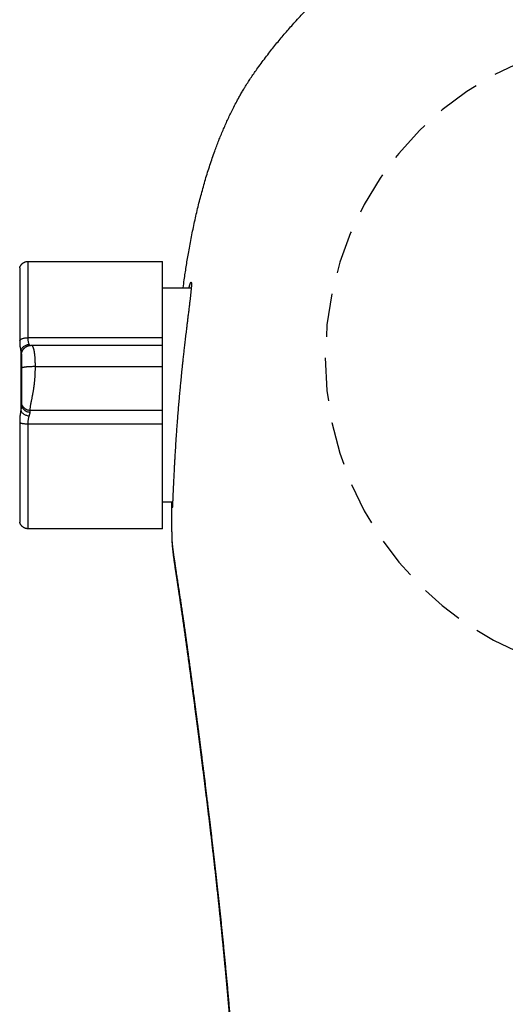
# Model space of a CAD drawing. Header units: millimetres. Extents: x 6161 to 8965, y -9035 to -5431.
# Tile 140 of 256: x 6570.22 to 6573.02, y -6578.54 to -6572.87. Entities that reach past the tile are written whole.
import ezdxf

# ---------------------------------------------------------------- set-up
doc = ezdxf.new("R2010")
doc.units = ezdxf.units.MM
doc.linetypes.add('HIDDEN', pattern=[0.375, 0.25, -0.125])
doc.layers.add('Wyposazenie Wew - Urzadzenia Sanitarne', color=6, linetype='Continuous')

# ---------------------------------------------------------------- blocks, each defined once
blk = doc.blocks.new('ORAS_ELECTRA')
for p, q in [((3.5617, 0.5549), (2.7874, 0.5549)), ((2.7874, 0.1156), (2.7874, 0.5549)), ((2.7874, 0.4019), (2.6221, 0.4019)), ((2.7874, 0.0717), (2.7874, 0.1156)), ((2.7874, 0.1156), (3.5617, 0.1156)), ((3.5426, 0.0716), (2.7874, 0.0716)), ((3.5426, 0.0716), (3.5426, 0.0716)), ((3.6034, 0.04), (3.6034, -0.3033)), ((3.5197, -0.0512), (2.7874, -0.0512)), ((2.7874, -0.3808), (2.7874, -0.3035)), ((2.7874, -0.3035), (3.5497, -0.3035)), ((2.7874, -0.9851), (2.7874, -0.3808)), ((3.5617, -0.3808), (2.7874, -0.3808)), ((2.7294, -0.832), (2.7874, -0.832)), ((2.7874, -0.9851), (3.5617, -0.9851)), ((2.7328, -1.0256), (2.7328, -1.0252))]:
    blk.add_line(p, q)
at = {"color": 9, "linetype": 'HIDDEN', "true_color": 0xb8b8b8}
blk.add_circle((0, 0), 1.85, dxfattribs=at)
for points, knots in [([(2.6687, 0.4019), (2.6666, 0.4174), (2.6629, 0.4456), (2.6569, 0.4863), (2.6511, 0.5241), (2.6451, 0.5618), (2.6384, 0.6015), (2.631, 0.6429), (2.6228, 0.6863), (2.6142, 0.7295), (2.6051, 0.7727), (2.5955, 0.8158), (2.5855, 0.8586), (2.575, 0.901), (2.564, 0.9432), (2.5525, 0.9852), (2.5404, 1.0269), (2.5278, 1.0682), (2.5146, 1.1092), (2.5008, 1.15), (2.4876, 1.1872), (2.4752, 1.2207), (2.4636, 1.2507), (2.4516, 1.2806), (2.4392, 1.3103), (2.4264, 1.3399), (2.4131, 1.3693), (2.3994, 1.3986), (2.3845, 1.429), (2.3683, 1.4605), (2.3527, 1.4895), (2.3387, 1.5147), (2.3263, 1.5361), (2.3125, 1.5592), (2.2971, 1.5839), (2.28, 1.6101), (2.2625, 1.636), (2.2424, 1.6644), (2.2197, 1.6954), (2.1946, 1.7289), (2.17, 1.7608), (2.1459, 1.7913), (2.1224, 1.8203), (2.0986, 1.849), (2.0744, 1.8775), (2.0498, 1.9056), (2.0236, 1.9349), (1.9958, 1.9652), (1.9661, 1.9964), (1.936, 2.0272), (1.9054, 2.0576), (1.8742, 2.0875), (1.8443, 2.1153), (1.8157, 2.1411), (1.7885, 2.1651), (1.761, 2.1886), (1.733, 2.2117), (1.7048, 2.2345), (1.6762, 2.2569), (1.6472, 2.2789), (1.6167, 2.3014), (1.5845, 2.3243), (1.5507, 2.3476), (1.5164, 2.3703), (1.4818, 2.3925), (1.4467, 2.4141), (1.4111, 2.4351), (1.3753, 2.4556), (1.3419, 2.4738), (1.3111, 2.49), (1.2831, 2.5043), (1.2548, 2.5182), (1.2264, 2.5318), (1.1977, 2.545), (1.1687, 2.5579), (1.1395, 2.5704), (1.1098, 2.5826), (1.0801, 2.5945), (1.0473, 2.607), (1.0114, 2.6201), (0.9725, 2.6336), (0.9332, 2.6464), (0.8938, 2.6586), (0.8541, 2.6701), (0.8161, 2.6806), (0.7797, 2.6899), (0.7452, 2.6983), (0.7105, 2.7063), (0.6756, 2.7138), (0.6407, 2.7208), (0.6056, 2.7274), (0.5704, 2.7336), (0.5333, 2.7397), (0.4941, 2.7455), (0.4529, 2.7511), (0.4116, 2.7561), (0.3687, 2.7607), (0.3242, 2.765), (0.2781, 2.7687), (0.2319, 2.7718), (0.1856, 2.7743), (0.1392, 2.7762), (0.0928, 2.7775), (0.0464, 2.7784), (0.0155, 2.7785), (0, 2.7785)], [0, 0, 0, 0, 0.011884, 0.021541, 0.031198, 0.040858, 0.050517, 0.061658, 0.072798, 0.083938, 0.09509, 0.106242, 0.117393, 0.128399, 0.139405, 0.150419, 0.161432, 0.172305, 0.183178, 0.19406, 0.204942, 0.213072, 0.221203, 0.229333, 0.237463, 0.245619, 0.253775, 0.261931, 0.270086, 0.279443, 0.288799, 0.295047, 0.301296, 0.307544, 0.315447, 0.323352, 0.331258, 0.339161, 0.34974, 0.36032, 0.370899, 0.380327, 0.389756, 0.399185, 0.408626, 0.418068, 0.427509, 0.43839, 0.449271, 0.460152, 0.471056, 0.481961, 0.492865, 0.502019, 0.511174, 0.520329, 0.529483, 0.538667, 0.547851, 0.557036, 0.566219, 0.5766, 0.586982, 0.597364, 0.607745, 0.618173, 0.628604, 0.639034, 0.649463, 0.65742, 0.665378, 0.673335, 0.681305, 0.689275, 0.697245, 0.705338, 0.713432, 0.721531, 0.729629, 0.740047, 0.750464, 0.760882, 0.771325, 0.781768, 0.792212, 0.801205, 0.8102, 0.819195, 0.828189, 0.837207, 0.846227, 0.855246, 0.864265, 0.874765, 0.885266, 0.895775, 0.906283, 0.917982, 0.929681, 0.941381, 0.953079, 0.964809, 0.97654, 0.98827, 1, 1, 1, 1]), ([(3.61, 0.518), (3.6095, 0.5196), (3.6085, 0.5228), (3.6066, 0.5271), (3.6045, 0.531), (3.6024, 0.5341), (3.6005, 0.5365), (3.5989, 0.5384), (3.5974, 0.54), (3.596, 0.5414), (3.5944, 0.5428), (3.5923, 0.5445), (3.5896, 0.5465), (3.5864, 0.5485), (3.5825, 0.5505), (3.5781, 0.5523), (3.5731, 0.5537), (3.5675, 0.5547), (3.5637, 0.5549), (3.5617, 0.5549)], [0, 0, 0, 0, 0.078431, 0.1516011, 0.2186896, 0.2790502, 0.32217, 0.3604948, 0.3938979, 0.422293, 0.4507485, 0.4935938, 0.5444787, 0.6032665, 0.6696909, 0.7433181, 0.8235147, 0.9094301, 1, 1, 1, 1]), ([(3.5617, 0.1156), (3.5617, 0.1291), (3.5617, 0.156), (3.5617, 0.1948), (3.5617, 0.2323), (3.5617, 0.2683), (3.5617, 0.3025), (3.5617, 0.3351), (3.5617, 0.3657), (3.5617, 0.3943), (3.5617, 0.4209), (3.5617, 0.4452), (3.5617, 0.4673), (3.5617, 0.4871), (3.5617, 0.5045), (3.5617, 0.5194), (3.5617, 0.5317), (3.5617, 0.5415), (3.5617, 0.5488), (3.5617, 0.5532), (3.5617, 0.5552), (3.5617, 0.5548), (3.5617, 0.5547)], [0, 0, 0, 0, 0.051969, 0.103938, 0.155907, 0.207876, 0.259845, 0.311814, 0.363783, 0.415752, 0.467721, 0.51969, 0.571659, 0.623628, 0.675597, 0.727566, 0.779535, 0.831504, 0.883473, 0.935442, 0.987411, 1, 1, 1, 1]), ([(3.61, 0.5179), (3.61, 0.5179), (3.61, 0.5178), (3.61, 0.5162), (3.61, 0.5136), (3.61, 0.5098), (3.61, 0.5049), (3.61, 0.4989), (3.61, 0.4918), (3.61, 0.4836), (3.61, 0.4745), (3.61, 0.4644), (3.61, 0.4531), (3.61, 0.4408), (3.61, 0.4274), (3.61, 0.413), (3.61, 0.3976), (3.61, 0.3814), (3.61, 0.3644), (3.61, 0.3466), (3.61, 0.3279), (3.61, 0.3084), (3.61, 0.2879), (3.61, 0.2665), (3.61, 0.2444), (3.61, 0.2215), (3.61, 0.1982), (3.61, 0.1743), (3.61, 0.15), (3.61, 0.1252), (3.61, 0.1082), (3.61, 0.0997)], [0, 0, 0, 0, 0.030258, 0.064558, 0.099481, 0.134404, 0.169327, 0.204251, 0.239174, 0.273473, 0.307773, 0.342072, 0.376372, 0.411295, 0.446218, 0.481141, 0.516065, 0.550988, 0.585287, 0.619587, 0.653886, 0.688186, 0.723109, 0.758032, 0.792955, 0.827879, 0.862802, 0.897101, 0.931401, 0.9657, 1, 1, 1, 1]), ([(2.6354, 0.4019), (2.6351, 0.403), (2.6344, 0.4055), (2.6334, 0.4092), (2.6323, 0.413), (2.6313, 0.4165), (2.6303, 0.4198), (2.6292, 0.423), (2.6282, 0.4258), (2.6272, 0.4283), (2.6263, 0.4305), (2.6255, 0.4322), (2.6247, 0.4336), (2.6238, 0.4346), (2.623, 0.4351), (2.6224, 0.4348), (2.6219, 0.4339), (2.6215, 0.4324), (2.6212, 0.4304), (2.6211, 0.4282), (2.621, 0.4257), (2.621, 0.4228), (2.621, 0.4196), (2.6212, 0.4159), (2.6214, 0.4115), (2.6217, 0.4061), (2.6222, 0.3997), (2.6228, 0.3926), (2.6235, 0.3851), (2.6243, 0.3773), (2.6251, 0.3697), (2.6259, 0.3622), (2.6268, 0.3547), (2.6276, 0.3469), (2.6286, 0.3387), (2.6296, 0.3303), (2.6307, 0.3205), (2.6321, 0.3095), (2.6336, 0.297), (2.6352, 0.284), (2.6368, 0.2709), (2.6384, 0.2578), (2.64, 0.2454), (2.6415, 0.2333), (2.6429, 0.2216), (2.6444, 0.2096), (2.6459, 0.1973), (2.6475, 0.1848), (2.6492, 0.1707), (2.6511, 0.1551), (2.6532, 0.1377), (2.6553, 0.12), (2.6574, 0.1024), (2.6594, 0.0852), (2.6612, 0.0691), (2.663, 0.0537), (2.6647, 0.0389), (2.6663, 0.0239), (2.668, 0.0088), (2.6697, -0.0065), (2.6715, -0.0235), (2.6735, -0.0422), (2.6757, -0.0626), (2.6778, -0.0833), (2.6798, -0.1034), (2.6818, -0.123), (2.6835, -0.141), (2.6852, -0.1581), (2.6867, -0.1748), (2.6883, -0.1921), (2.69, -0.2101), (2.6916, -0.2281), (2.6932, -0.2466), (2.6948, -0.2655), (2.6965, -0.2849), (2.6981, -0.3043), (2.6996, -0.3235), (2.7011, -0.3425), (2.7025, -0.3603), (2.7038, -0.377), (2.7049, -0.3926), (2.7061, -0.4081), (2.7072, -0.4235), (2.7083, -0.4388), (2.7094, -0.4555), (2.7106, -0.4735), (2.7119, -0.4927), (2.7131, -0.5117), (2.7142, -0.5299), (2.7153, -0.5471), (2.7162, -0.5625), (2.717, -0.5769), (2.7178, -0.5901), (2.7185, -0.6032), (2.7192, -0.616), (2.7199, -0.6286), (2.7206, -0.6422), (2.7214, -0.6567), (2.7222, -0.6719), (2.7229, -0.6867), (2.7236, -0.7006), (2.7242, -0.7135), (2.7247, -0.7249), (2.7252, -0.7353), (2.7256, -0.7448), (2.726, -0.754), (2.7264, -0.7628), (2.7268, -0.7714), (2.7272, -0.7804), (2.7276, -0.7897), (2.728, -0.7993), (2.7283, -0.8082), (2.7287, -0.8163), (2.729, -0.8235), (2.7293, -0.8296), (2.7295, -0.835), (2.7297, -0.8396), (2.7299, -0.8439), (2.7301, -0.8478), (2.7303, -0.8513), (2.7305, -0.8547), (2.7307, -0.8579), (2.7308, -0.8607), (2.731, -0.8628), (2.7312, -0.8642), (2.7313, -0.865), (2.7314, -0.8651), (2.7315, -0.8648), (2.7316, -0.8641), (2.7317, -0.863), (2.7318, -0.8615), (2.7319, -0.8596), (2.7319, -0.857), (2.732, -0.8537), (2.7321, -0.8495), (2.7321, -0.8445), (2.7322, -0.8391), (2.7322, -0.8348), (2.7322, -0.8324), (2.7322, -0.832)], [0, 0, 0, 0, 0.0042792, 0.0099787, 0.0156781, 0.021404, 0.0271325, 0.0336812, 0.0402309, 0.0467796, 0.0533655, 0.0599525, 0.0665385, 0.075105, 0.0836716, 0.0922755, 0.1008795, 0.1086514, 0.1164303, 0.1228835, 0.1293378, 0.135791, 0.1422804, 0.1487709, 0.1552604, 0.1636998, 0.1721392, 0.1806144, 0.1890896, 0.1967438, 0.2044047, 0.2108416, 0.2172794, 0.2237163, 0.2301885, 0.2366616, 0.2431338, 0.2515487, 0.2599637, 0.2684131, 0.2768626, 0.2844923, 0.2921284, 0.2986405, 0.3051535, 0.3116655, 0.3182132, 0.3247618, 0.3313095, 0.3398225, 0.3483355, 0.3568835, 0.3654316, 0.3731504, 0.3808757, 0.3874612, 0.3940477, 0.4006332, 0.4072552, 0.4138782, 0.4205002, 0.4291111, 0.4377221, 0.4463692, 0.4550164, 0.4628257, 0.4706418, 0.477228, 0.4838183, 0.4911381, 0.498458, 0.5058002, 0.5131423, 0.5210725, 0.5290028, 0.5369615, 0.5449203, 0.5527456, 0.5605779, 0.5671458, 0.5737147, 0.5802826, 0.5868873, 0.593493, 0.6000978, 0.6086872, 0.6172766, 0.6259026, 0.6345286, 0.6423194, 0.650117, 0.6566572, 0.6631984, 0.6697386, 0.6763153, 0.682893, 0.6894697, 0.6980223, 0.7065749, 0.7151638, 0.7237526, 0.7315096, 0.7392733, 0.7458024, 0.7523325, 0.7588616, 0.765427, 0.7719935, 0.7785589, 0.7870967, 0.7956344, 0.8042082, 0.812782, 0.8205252, 0.8282751, 0.8348041, 0.841334, 0.847863, 0.8544283, 0.8609946, 0.8675599, 0.8760975, 0.884635, 0.8932085, 0.9017821, 0.909525, 0.9172746, 0.9238053, 0.930337, 0.9368677, 0.9434348, 0.9500028, 0.9565699, 0.9651097, 0.9736495, 0.9822254, 0.9908012, 0.9985463, 1, 1, 1, 1]), ([(3.5553, 0.0765), (3.556, 0.0782), (3.5573, 0.0817), (3.5589, 0.0876), (3.5602, 0.094), (3.5611, 0.1008), (3.5616, 0.108), (3.5617, 0.1131), (3.5617, 0.1156)], [0, 0, 0, 0, 0.1721607, 0.3417805, 0.5091093, 0.6744073, 0.8379446, 1, 1, 1, 1]), ([(3.61, 0.0997), (3.6092, 0.1008), (3.6076, 0.103), (3.6036, 0.106), (3.5985, 0.1088), (3.5923, 0.1113), (3.5852, 0.1132), (3.5775, 0.1146), (3.5696, 0.1154), (3.5643, 0.1155), (3.5617, 0.1156)], [0, 0, 0, 0, 0.1191402, 0.243165, 0.3706743, 0.5, 0.6293257, 0.756835, 0.8808598, 1, 1, 1, 1]), ([(2.7874, -0.0512), (2.7874, -0.0486), (2.7874, -0.0433), (2.7874, -0.0357), (2.7874, -0.0284), (2.7874, -0.0214), (2.7874, -0.0147), (2.7874, -0.0083), (2.7874, -0.0022), (2.7874, 0.0036), (2.7874, 0.0091), (2.7874, 0.0144), (2.7874, 0.0193), (2.7874, 0.024), (2.7874, 0.0284), (2.7874, 0.0328), (2.7874, 0.037), (2.7874, 0.0411), (2.7874, 0.0449), (2.7874, 0.0484), (2.7874, 0.0516), (2.7874, 0.0545), (2.7874, 0.0573), (2.7874, 0.0599), (2.7874, 0.0622), (2.7874, 0.0643), (2.7874, 0.0661), (2.7874, 0.0677), (2.7874, 0.0691), (2.7874, 0.0702), (2.7874, 0.071), (2.7874, 0.0715), (2.7874, 0.0716), (2.7874, 0.0716), (2.7874, 0.0716)], [0, 0, 0, 0, 0.019721, 0.03899, 0.057967, 0.076814, 0.095683, 0.114718, 0.134051, 0.153798, 0.17406, 0.194923, 0.216457, 0.238722, 0.261761, 0.285612, 0.313317, 0.342096, 0.371961, 0.402918, 0.434962, 0.468086, 0.502274, 0.541086, 0.581133, 0.622379, 0.664784, 0.708307, 0.762973, 0.819155, 0.87676, 0.935693, 0.995855, 1, 1, 1, 1]), ([(3.5197, -0.0512), (3.5197, -0.0486), (3.5197, -0.0435), (3.5199, -0.0359), (3.52, -0.0284), (3.5202, -0.0212), (3.5205, -0.0142), (3.5209, -0.0073), (3.5213, -0.0007), (3.5218, 0.0056), (3.5223, 0.0114), (3.5229, 0.0167), (3.5233, 0.0202), (3.5236, 0.0225), (3.5238, 0.0237), (3.5239, 0.0249), (3.5241, 0.0261), (3.5242, 0.0272), (3.5245, 0.0292), (3.525, 0.0321), (3.5257, 0.0358), (3.5264, 0.0395), (3.5272, 0.0433), (3.5281, 0.047), (3.529, 0.0503), (3.5299, 0.0533), (3.5308, 0.056), (3.5317, 0.0585), (3.5327, 0.0609), (3.5337, 0.063), (3.5349, 0.0653), (3.5362, 0.0673), (3.5377, 0.069), (3.539, 0.0702), (3.5402, 0.071), (3.5413, 0.0714), (3.5421, 0.0716), (3.5425, 0.0716), (3.5426, 0.0716)], [0, 0, 0, 0, 0.01917, 0.038292, 0.057502, 0.076956, 0.09682, 0.117269, 0.138479, 0.160625, 0.183871, 0.204366, 0.225833, 0.231627, 0.237495, 0.243437, 0.249456, 0.255552, 0.261727, 0.28189, 0.304533, 0.329846, 0.358036, 0.389317, 0.423917, 0.45358, 0.485546, 0.519924, 0.556824, 0.596349, 0.638597, 0.700325, 0.760775, 0.819502, 0.876112, 0.93026, 0.981648, 1, 1, 1, 1]), ([(3.5997, 0.0163), (3.5997, 0.0165), (3.5997, 0.017), (3.5997, 0.0179), (3.5997, 0.0187), (3.5996, 0.0195), (3.5996, 0.0202), (3.5996, 0.0209), (3.5995, 0.0214), (3.5995, 0.0219), (3.5994, 0.0223), (3.5994, 0.0227), (3.5993, 0.023), (3.5993, 0.0233), (3.5993, 0.0236), (3.5992, 0.024), (3.5991, 0.0244), (3.5991, 0.0249), (3.5989, 0.0258), (3.5987, 0.0272), (3.5981, 0.0298), (3.5972, 0.033), (3.5958, 0.0367), (3.5943, 0.0401), (3.5927, 0.0432), (3.5909, 0.0462), (3.5892, 0.0486), (3.5878, 0.0504), (3.5868, 0.0516), (3.586, 0.0525), (3.5853, 0.0533), (3.5845, 0.0541), (3.5835, 0.0551), (3.5823, 0.0563), (3.5805, 0.0579), (3.5783, 0.0597), (3.5758, 0.0615), (3.5733, 0.0632), (3.5709, 0.0645), (3.5686, 0.0657), (3.5666, 0.0666), (3.5648, 0.0674), (3.5631, 0.068), (3.5613, 0.0687), (3.5592, 0.0693), (3.5569, 0.0699), (3.5543, 0.0705), (3.5521, 0.0709), (3.5502, 0.0711), (3.5487, 0.0713), (3.547, 0.0715), (3.5449, 0.0716), (3.5435, 0.0716), (3.5427, 0.0716)], [0, 0, 0, 0, 0.041021, 0.077129, 0.108289, 0.134488, 0.155745, 0.166554, 0.175503, 0.182672, 0.188223, 0.190501, 0.192537, 0.19444, 0.19634, 0.198367, 0.203303, 0.208682, 0.214023, 0.226465, 0.24817, 0.285339, 0.314754, 0.343372, 0.372817, 0.40328, 0.434823, 0.453059, 0.467575, 0.478348, 0.486536, 0.495857, 0.510203, 0.526983, 0.546081, 0.579762, 0.61095, 0.639622, 0.668015, 0.693395, 0.715765, 0.735138, 0.75305, 0.773725, 0.797404, 0.824822, 0.855364, 0.888996, 0.905911, 0.923594, 0.944615, 0.9701, 1, 1, 1, 1]), ([(3.5528, 0.0707), (3.5531, 0.0713), (3.5538, 0.0731), (3.5547, 0.0751), (3.5553, 0.0765)], [0, 0, 0, 0, 0.333283, 1, 1, 1, 1]), ([(3.5553, 0.0765), (3.5579, 0.0762), (3.5633, 0.0754), (3.5713, 0.073), (3.5791, 0.0694), (3.5863, 0.0648), (3.5925, 0.0593), (3.5975, 0.0531), (3.6013, 0.0467), (3.6027, 0.0422), (3.6034, 0.04)], [0, 0, 0, 0, 0.118749, 0.242699, 0.370375, 0.5, 0.629625, 0.757301, 0.881251, 1, 1, 1, 1]), ([(3.61, 0.0997), (3.61, 0.0958), (3.6099, 0.088), (3.6093, 0.0769), (3.6084, 0.0665), (3.6071, 0.0568), (3.6055, 0.0478), (3.6041, 0.0426), (3.6034, 0.04)], [0, 0, 0, 0, 0.165911, 0.33128, 0.498335, 0.665401, 0.831978, 1, 1, 1, 1]), ([(3.6034, 0.04), (3.6029, 0.0371), (3.602, 0.0315), (3.6008, 0.0242), (3.5999, 0.0178), (3.5998, 0.0145), (3.5997, 0.0128)], [0, 0, 0, 0, 0.266792, 0.520964, 0.764581, 1, 1, 1, 1]), ([(3.5997, 0.0162), (3.5997, 0.016), (3.5997, 0.0157), (3.5997, 0.0147), (3.5997, 0.0133), (3.5997, 0.0115), (3.5997, 0.0093), (3.5997, 0.0068), (3.5997, 0.0038), (3.5997, 0.0008), (3.5997, -0.0021), (3.5997, -0.0048), (3.5997, -0.0077), (3.5997, -0.0107), (3.5997, -0.0139), (3.5997, -0.0173), (3.5997, -0.0209), (3.5997, -0.0247), (3.5997, -0.028), (3.5997, -0.0305), (3.5997, -0.0321), (3.5997, -0.0338), (3.5997, -0.0354), (3.5997, -0.0371), (3.5997, -0.0396), (3.5997, -0.0429), (3.5997, -0.0464), (3.5997, -0.0488), (3.5997, -0.0501), (3.5997, -0.0514), (3.5997, -0.0527), (3.5997, -0.054), (3.5997, -0.0553), (3.5997, -0.0563), (3.5997, -0.0571), (3.5997, -0.0576), (3.5997, -0.0582), (3.5997, -0.0591), (3.5997, -0.0598), (3.5997, -0.0603)], [0, 0, 0, 0, 0.076078, 0.15297, 0.227006, 0.298208, 0.366602, 0.432213, 0.495074, 0.555219, 0.594456, 0.632169, 0.668376, 0.703094, 0.736346, 0.768157, 0.800233, 0.830287, 0.858366, 0.86887, 0.879083, 0.889008, 0.898651, 0.908017, 0.917111, 0.938818, 0.957286, 0.962758, 0.967903, 0.972732, 0.977263, 0.981513, 0.985504, 0.989865, 0.991183, 0.992445, 0.993663, 0.996026, 1, 1, 1, 1]), ([(2.7874, -0.3035), (2.7874, -0.3017), (2.7874, -0.2982), (2.7874, -0.2926), (2.7874, -0.287), (2.7874, -0.2811), (2.7874, -0.275), (2.7874, -0.2687), (2.7874, -0.2626), (2.7874, -0.2568), (2.7874, -0.2513), (2.7874, -0.2456), (2.7874, -0.2398), (2.7874, -0.2337), (2.7874, -0.2275), (2.7874, -0.2213), (2.7874, -0.2152), (2.7874, -0.2092), (2.7874, -0.2031), (2.7874, -0.1968), (2.7874, -0.1903), (2.7874, -0.1841), (2.7874, -0.1782), (2.7874, -0.1726), (2.7874, -0.167), (2.7874, -0.1612), (2.7874, -0.1553), (2.7874, -0.1493), (2.7874, -0.1432), (2.7874, -0.137), (2.7874, -0.1307), (2.7874, -0.1242), (2.7874, -0.1176), (2.7874, -0.1108), (2.7874, -0.1039), (2.7874, -0.0969), (2.7874, -0.0896), (2.7874, -0.0823), (2.7874, -0.0747), (2.7874, -0.067), (2.7874, -0.0591), (2.7874, -0.0539), (2.7874, -0.0512)], [0, 0, 0, 0, 0.049887, 0.099698, 0.149297, 0.198547, 0.247314, 0.295466, 0.34287, 0.379507, 0.415541, 0.45091, 0.485556, 0.519419, 0.552445, 0.584578, 0.61163, 0.637943, 0.663488, 0.688238, 0.712168, 0.735259, 0.752802, 0.769811, 0.786283, 0.802217, 0.817617, 0.832489, 0.846477, 0.85999, 0.873048, 0.885678, 0.897914, 0.909797, 0.921379, 0.932718, 0.943882, 0.954949, 0.966002, 0.977133, 0.988433, 1, 1, 1, 1]), ([(3.5497, -0.3035), (3.5497, -0.3018), (3.5497, -0.2983), (3.5493, -0.2928), (3.5487, -0.2869), (3.5479, -0.2809), (3.547, -0.2747), (3.5462, -0.2701), (3.5457, -0.2672), (3.5455, -0.266), (3.5453, -0.2648), (3.5451, -0.2637), (3.5448, -0.2621), (3.5443, -0.2597), (3.5436, -0.2561), (3.5428, -0.2522), (3.5419, -0.2479), (3.5409, -0.2431), (3.5397, -0.2373), (3.5383, -0.2302), (3.5366, -0.2217), (3.535, -0.2134), (3.5336, -0.2059), (3.5325, -0.1997), (3.5314, -0.1935), (3.5304, -0.1875), (3.5295, -0.1816), (3.5286, -0.1759), (3.5278, -0.1702), (3.5271, -0.1647), (3.5263, -0.1594), (3.5256, -0.1538), (3.5251, -0.1496), (3.5248, -0.1469), (3.5248, -0.1461), (3.5247, -0.1454), (3.5246, -0.1446), (3.5245, -0.1438), (3.5242, -0.1409), (3.5237, -0.1359), (3.523, -0.1284), (3.5224, -0.1209), (3.5218, -0.1133), (3.5213, -0.1056), (3.5209, -0.0979), (3.5205, -0.0902), (3.5202, -0.0824), (3.52, -0.0746), (3.5199, -0.0668), (3.5197, -0.059), (3.5197, -0.0538), (3.5197, -0.0512)], [0, 0, 0, 0, 0.047929, 0.097632, 0.148959, 0.20173, 0.249192, 0.297439, 0.305998, 0.314574, 0.323166, 0.331729, 0.336957, 0.358592, 0.382731, 0.408606, 0.436117, 0.465151, 0.495573, 0.53725, 0.580638, 0.625264, 0.652229, 0.677298, 0.700547, 0.722056, 0.741908, 0.760187, 0.77698, 0.792763, 0.807157, 0.82025, 0.835675, 0.837547, 0.839386, 0.841193, 0.842966, 0.844708, 0.846419, 0.862519, 0.877721, 0.8921, 0.905742, 0.918737, 0.931183, 0.943183, 0.95484, 0.966256, 0.977529, 0.98875, 1, 1, 1, 1]), ([(3.5197, -0.0512), (3.5229, -0.0512), (3.5295, -0.0512), (3.5394, -0.0515), (3.5485, -0.0518), (3.5566, -0.0522), (3.5636, -0.0527), (3.5703, -0.0532), (3.5764, -0.0538), (3.5819, -0.0545), (3.5868, -0.0553), (3.5909, -0.0561), (3.5946, -0.057), (3.5975, -0.058), (3.5994, -0.0591), (3.5996, -0.0599), (3.5997, -0.0603)], [0, 0, 0, 0, 0.076805, 0.156939, 0.239951, 0.303775, 0.368607, 0.434128, 0.5, 0.565872, 0.631393, 0.696225, 0.760049, 0.843061, 0.923195, 1, 1, 1, 1]), ([(3.5997, -0.0603), (3.5997, -0.0606), (3.5997, -0.0612), (3.5997, -0.0619), (3.5997, -0.0627), (3.5997, -0.0635), (3.5997, -0.0643), (3.5997, -0.0648), (3.5997, -0.0656), (3.5997, -0.0667), (3.5997, -0.0681), (3.5997, -0.0696), (3.5997, -0.0713), (3.5997, -0.0732), (3.5997, -0.0753), (3.5997, -0.0777), (3.5997, -0.0802), (3.5997, -0.0827), (3.5997, -0.0862), (3.5997, -0.0906), (3.5997, -0.0958), (3.5997, -0.101), (3.5997, -0.1064), (3.5997, -0.1117), (3.5997, -0.1176), (3.5997, -0.124), (3.5997, -0.1307), (3.5997, -0.1374), (3.5997, -0.1441), (3.5997, -0.1512), (3.5997, -0.1587), (3.5997, -0.1666), (3.5997, -0.1742), (3.5997, -0.1818), (3.5997, -0.1891), (3.5997, -0.1962), (3.5997, -0.2032), (3.5997, -0.2098), (3.5997, -0.217), (3.5997, -0.2246), (3.5997, -0.2326), (3.5997, -0.2402), (3.5997, -0.2474), (3.5997, -0.2519), (3.5997, -0.2541)], [0, 0, 0, 0, 0.001701, 0.002985, 0.003853, 0.006141, 0.006983, 0.007871, 0.008809, 0.011147, 0.013741, 0.016608, 0.01976, 0.023207, 0.027986, 0.033081, 0.038503, 0.044262, 0.050366, 0.063113, 0.076757, 0.091334, 0.106873, 0.123398, 0.140929, 0.164183, 0.188733, 0.214605, 0.241819, 0.270395, 0.30684, 0.344941, 0.384718, 0.426192, 0.469379, 0.513475, 0.55925, 0.606715, 0.65169, 0.717432, 0.785117, 0.854763, 0.926386, 1, 1, 1, 1]), ([(3.5497, -0.3035), (3.5517, -0.3034), (3.5558, -0.3033), (3.562, -0.3021), (3.5677, -0.3003), (3.5728, -0.2981), (3.5772, -0.2955), (3.5813, -0.2925), (3.5851, -0.2891), (3.5886, -0.2853), (3.5916, -0.2812), (3.5942, -0.2769), (3.5965, -0.2719), (3.5983, -0.2663), (3.5995, -0.2601), (3.5997, -0.2561), (3.5997, -0.2541)], [0, 0, 0, 0, 0.076805, 0.156939, 0.239951, 0.303775, 0.368607, 0.434128, 0.5, 0.565872, 0.631393, 0.696225, 0.760049, 0.843061, 0.923195, 1, 1, 1, 1]), ([(3.5997, -0.2684), (3.5997, -0.2702), (3.5995, -0.2739), (3.5983, -0.2794), (3.5965, -0.2845), (3.5942, -0.289), (3.5916, -0.2929), (3.5886, -0.2966), (3.5851, -0.3), (3.5813, -0.3031), (3.5772, -0.3058), (3.5728, -0.3081), (3.5677, -0.3102), (3.562, -0.3118), (3.5558, -0.3129), (3.5517, -0.313), (3.5497, -0.313)], [0, 0, 0, 0, 0.076805, 0.156939, 0.239951, 0.303775, 0.368607, 0.434128, 0.5, 0.565872, 0.631393, 0.696225, 0.760049, 0.843061, 0.923195, 1, 1, 1, 1]), ([(3.5997, -0.2541), (3.5997, -0.2548), (3.5997, -0.2562), (3.5997, -0.2594), (3.5997, -0.2633), (3.5997, -0.2667), (3.5997, -0.2684)], [0, 0, 0, 0, 0.250764, 0.5, 0.749236, 1, 1, 1, 1]), ([(3.5997, -0.2684), (3.5998, -0.2707), (3.5999, -0.2755), (3.6008, -0.2838), (3.602, -0.2931), (3.6029, -0.2998), (3.6034, -0.3033)], [0, 0, 0, 0, 0.235419, 0.479036, 0.733208, 1, 1, 1, 1]), ([(3.5553, -0.3353), (3.5547, -0.3335), (3.5536, -0.33), (3.5522, -0.3255), (3.551, -0.321), (3.55, -0.3168), (3.5498, -0.3142), (3.5497, -0.313)], [0, 0, 0, 0, 0.2023635, 0.3901898, 0.5636404, 0.7972661, 1, 1, 1, 1]), ([(3.6034, -0.3033), (3.6027, -0.3051), (3.6013, -0.3088), (3.5975, -0.3143), (3.5925, -0.3195), (3.5863, -0.3243), (3.5791, -0.3284), (3.5713, -0.3317), (3.5633, -0.334), (3.5579, -0.3349), (3.5553, -0.3353)], [0, 0, 0, 0, 0.118749, 0.242699, 0.370375, 0.5, 0.629625, 0.757301, 0.881251, 1, 1, 1, 1]), ([(3.5617, -0.3808), (3.5617, -0.3781), (3.5616, -0.3725), (3.5611, -0.3645), (3.5602, -0.3567), (3.5589, -0.3491), (3.5573, -0.3419), (3.556, -0.3375), (3.5553, -0.3353)], [0, 0, 0, 0, 0.162055, 0.325593, 0.490891, 0.658219, 0.827839, 1, 1, 1, 1]), ([(3.6034, -0.3033), (3.6041, -0.3066), (3.6055, -0.3133), (3.6071, -0.3242), (3.6084, -0.3357), (3.6093, -0.3476), (3.6099, -0.3601), (3.61, -0.3686), (3.61, -0.3728)], [0, 0, 0, 0, 0.167999, 0.334577, 0.501664, 0.668698, 0.834066, 1, 1, 1, 1]), ([(3.61, -0.3728), (3.6092, -0.3734), (3.6076, -0.3745), (3.6036, -0.376), (3.5985, -0.3774), (3.5923, -0.3786), (3.5852, -0.3796), (3.5775, -0.3803), (3.5696, -0.3807), (3.5643, -0.3808), (3.5617, -0.3808)], [0, 0, 0, 0, 0.11914, 0.243165, 0.370674, 0.5, 0.629326, 0.756835, 0.88086, 1, 1, 1, 1]), ([(3.5617, -0.9849), (3.5617, -0.985), (3.5617, -0.9854), (3.5617, -0.9837), (3.5617, -0.9796), (3.5617, -0.9727), (3.5617, -0.9632), (3.5617, -0.9512), (3.5617, -0.9366), (3.5617, -0.9195), (3.5617, -0.9001), (3.5617, -0.8783), (3.5617, -0.8542), (3.5617, -0.8279), (3.5617, -0.7995), (3.5617, -0.7691), (3.5617, -0.7369), (3.5617, -0.7028), (3.5617, -0.667), (3.5617, -0.6297), (3.5617, -0.591), (3.5617, -0.551), (3.5617, -0.5099), (3.5617, -0.4677), (3.5617, -0.4247), (3.5617, -0.3954), (3.5617, -0.3808)], [0, 0, 0, 0, 0.005033, 0.048292, 0.091552, 0.134811, 0.17807, 0.22133, 0.264589, 0.307849, 0.351108, 0.394368, 0.437627, 0.480887, 0.524146, 0.567405, 0.610665, 0.653924, 0.697184, 0.740443, 0.783703, 0.826962, 0.870222, 0.913481, 0.956741, 1, 1, 1, 1]), ([(3.61, -0.3728), (3.61, -0.3822), (3.61, -0.401), (3.61, -0.4287), (3.61, -0.4561), (3.61, -0.4832), (3.61, -0.5097), (3.61, -0.5356), (3.61, -0.5608), (3.61, -0.5855), (3.61, -0.6099), (3.61, -0.6337), (3.61, -0.6571), (3.61, -0.6798), (3.61, -0.7017), (3.61, -0.7228), (3.61, -0.743), (3.61, -0.7623), (3.61, -0.7807), (3.61, -0.7984), (3.61, -0.8154), (3.61, -0.8315), (3.61, -0.8466), (3.61, -0.8608), (3.61, -0.8739), (3.61, -0.8859), (3.61, -0.8968), (3.61, -0.9067), (3.61, -0.9157), (3.61, -0.9236), (3.61, -0.9305), (3.61, -0.9362), (3.61, -0.9409), (3.61, -0.9444), (3.61, -0.9468), (3.61, -0.948), (3.61, -0.948), (3.61, -0.948)], [0, 0, 0, 0, 0.02907, 0.058141, 0.087211, 0.116281, 0.145352, 0.173903, 0.202454, 0.231005, 0.259557, 0.288627, 0.317697, 0.346768, 0.375838, 0.404908, 0.433459, 0.462011, 0.490562, 0.519113, 0.548184, 0.577254, 0.606324, 0.635395, 0.664465, 0.693016, 0.721567, 0.750119, 0.77867, 0.80774, 0.836811, 0.865881, 0.894951, 0.924021, 0.952573, 0.981124, 1, 1, 1, 1]), ([(2.7328, -1.0252), (2.7328, -1.0236), (2.7328, -1.0209), (2.7328, -1.0172), (2.7329, -1.0144), (2.7329, -1.0119), (2.7329, -1.0095), (2.7329, -1.0073), (2.7329, -1.0053), (2.7329, -1.0034), (2.733, -1.0014), (2.733, -0.9992), (2.733, -0.9967), (2.733, -0.9934), (2.733, -0.9892), (2.7331, -0.9843), (2.7331, -0.98), (2.7331, -0.9766), (2.7331, -0.9742), (2.7331, -0.972), (2.7331, -0.9701), (2.7332, -0.9684), (2.7332, -0.9667), (2.7332, -0.9649), (2.7332, -0.9629), (2.7332, -0.9607), (2.7332, -0.9585), (2.7332, -0.9562), (2.7332, -0.9538), (2.7332, -0.9514), (2.7332, -0.9489), (2.7333, -0.9463), (2.7333, -0.9428), (2.7333, -0.9385), (2.7333, -0.9339), (2.7333, -0.93), (2.7333, -0.9268), (2.7333, -0.9239), (2.7333, -0.9212), (2.7334, -0.9186), (2.7334, -0.9161), (2.7334, -0.9138), (2.7334, -0.9114), (2.7334, -0.9088), (2.7334, -0.9059), (2.7334, -0.9028), (2.7334, -0.8997), (2.7334, -0.8968), (2.7334, -0.8941), (2.7334, -0.8915), (2.7334, -0.8891), (2.7334, -0.887), (2.7334, -0.8852), (2.7334, -0.8831), (2.7334, -0.8806), (2.7334, -0.8777), (2.7334, -0.8753), (2.7334, -0.8733), (2.7334, -0.8716), (2.7334, -0.8697), (2.7334, -0.8676), (2.7334, -0.8653), (2.7334, -0.8629), (2.7334, -0.8604), (2.7334, -0.8576), (2.7334, -0.8544), (2.7334, -0.8511), (2.7334, -0.8481), (2.7334, -0.8456), (2.7334, -0.8434), (2.7334, -0.8413), (2.7334, -0.8392), (2.7334, -0.837), (2.7334, -0.8346), (2.7334, -0.8329), (2.7334, -0.832)], [0, 0, 0, 0, 0.025346, 0.041514, 0.055857, 0.06875, 0.08098, 0.092572, 0.102123, 0.112108, 0.12253, 0.133537, 0.146021, 0.160132, 0.184501, 0.210263, 0.236236, 0.250249, 0.263083, 0.274263, 0.283805, 0.292587, 0.301103, 0.309352, 0.320331, 0.331606, 0.343364, 0.355775, 0.366984, 0.379486, 0.392895, 0.406407, 0.419997, 0.446769, 0.473511, 0.49133, 0.507531, 0.522448, 0.536266, 0.54984, 0.563598, 0.574662, 0.586898, 0.600495, 0.615341, 0.631272, 0.648204, 0.662699, 0.676923, 0.690761, 0.703171, 0.713907, 0.72309, 0.731765, 0.746959, 0.761608, 0.777025, 0.784694, 0.793131, 0.802937, 0.814112, 0.826455, 0.839046, 0.851769, 0.864615, 0.883765, 0.901031, 0.916411, 0.929903, 0.940738, 0.951503, 0.96226, 0.973257, 0.985821, 1, 1, 1, 1]), ([(3.5617, -0.985), (3.5634, -0.985), (3.5667, -0.9849), (3.5715, -0.9842), (3.5757, -0.9831), (3.5792, -0.9819), (3.5821, -0.9807), (3.5843, -0.9797), (3.5863, -0.9786), (3.5879, -0.9776), (3.5898, -0.9765), (3.5919, -0.9749), (3.5945, -0.9728), (3.5973, -0.9702), (3.6003, -0.967), (3.6032, -0.9632), (3.6059, -0.9587), (3.6083, -0.9537), (3.6094, -0.95), (3.61, -0.9481)], [0, 0, 0, 0, 0.07845, 0.151634, 0.218731, 0.279096, 0.322217, 0.36054, 0.39394, 0.422331, 0.450782, 0.49362, 0.544498, 0.60328, 0.669699, 0.743322, 0.823516, 0.90943, 1, 1, 1, 1]), ([(2.3674, -4.175), (2.3684, -4.1612), (2.3704, -4.1336), (2.3735, -4.0926), (2.3766, -4.0517), (2.3798, -4.0111), (2.3829, -3.9707), (2.3862, -3.9305), (2.3894, -3.8906), (2.3927, -3.8509), (2.396, -3.8115), (2.3994, -3.7722), (2.4028, -3.733), (2.4062, -3.694), (2.4097, -3.6553), (2.4132, -3.6169), (2.4167, -3.5788), (2.4202, -3.541), (2.4237, -3.5036), (2.4273, -3.4665), (2.4308, -3.4297), (2.4344, -3.3933), (2.438, -3.3573), (2.4416, -3.3215), (2.4452, -3.2862), (2.4488, -3.2511), (2.4524, -3.2161), (2.4561, -3.1809), (2.4599, -3.1457), (2.4636, -3.1109), (2.4673, -3.0765), (2.4711, -3.042), (2.4749, -3.0074), (2.4788, -2.9727), (2.4827, -2.9385), (2.4865, -2.9047), (2.4903, -2.8713), (2.4941, -2.8384), (2.4979, -2.8059), (2.5017, -2.7739), (2.5054, -2.7422), (2.5091, -2.7109), (2.5129, -2.6799), (2.5166, -2.6492), (2.5202, -2.619), (2.5239, -2.5891), (2.5276, -2.5588), (2.5314, -2.528), (2.5352, -2.4969), (2.5391, -2.4662), (2.5428, -2.4361), (2.5466, -2.4064), (2.5503, -2.3772), (2.5539, -2.3485), (2.5575, -2.3203), (2.561, -2.2925), (2.5647, -2.2638), (2.5686, -2.2341), (2.5725, -2.2035), (2.5764, -2.1736), (2.5802, -2.1443), (2.584, -2.1156), (2.5876, -2.0875), (2.5912, -2.06), (2.5948, -2.033), (2.5983, -2.0067), (2.6017, -1.9808), (2.605, -1.9555), (2.6083, -1.9307), (2.6116, -1.9062), (2.6148, -1.8821), (2.618, -1.8586), (2.6211, -1.8354), (2.6241, -1.8127), (2.6271, -1.7904), (2.6301, -1.7687), (2.633, -1.7473), (2.6358, -1.7265), (2.6389, -1.7044), (2.6421, -1.6812), (2.6454, -1.657), (2.6487, -1.6334), (2.6518, -1.6106), (2.6549, -1.5884), (2.658, -1.5668), (2.6609, -1.5458), (2.6638, -1.5254), (2.6667, -1.5056), (2.6693, -1.4873), (2.6718, -1.4702), (2.6741, -1.4544), (2.6764, -1.439), (2.6786, -1.424), (2.6808, -1.4094), (2.6829, -1.3951), (2.685, -1.3813), (2.687, -1.3678), (2.6893, -1.3524), (2.6919, -1.3355), (2.6947, -1.3171), (2.6974, -1.2995), (2.7, -1.2826), (2.7025, -1.2663), (2.705, -1.2507), (2.7073, -1.2358), (2.7095, -1.2214), (2.7116, -1.2076), (2.7136, -1.1944), (2.7155, -1.1818), (2.7174, -1.1696), (2.7191, -1.158), (2.7207, -1.1467), (2.7223, -1.1358), (2.7237, -1.1252), (2.7251, -1.1151), (2.7263, -1.1055), (2.7274, -1.0962), (2.7285, -1.0873), (2.7294, -1.0788), (2.7302, -1.0705), (2.731, -1.0623), (2.7316, -1.0542), (2.7322, -1.0452), (2.7326, -1.0356), (2.7327, -1.0289), (2.7328, -1.0256)], [0, 0, 0, 0, 0.005164, 0.010329, 0.015494, 0.020658, 0.025822, 0.031005, 0.036188, 0.041372, 0.046555, 0.051738, 0.056984, 0.06223, 0.067476, 0.072723, 0.077968, 0.083214, 0.08846, 0.093707, 0.098953, 0.104199, 0.109444, 0.11469, 0.119937, 0.125183, 0.130428, 0.135872, 0.141317, 0.146762, 0.152206, 0.15765, 0.163343, 0.169037, 0.174731, 0.180424, 0.186117, 0.19181, 0.197503, 0.203197, 0.20889, 0.214583, 0.220354, 0.226126, 0.231897, 0.237669, 0.24344, 0.24976, 0.25608, 0.2624, 0.26872, 0.275039, 0.281377, 0.287715, 0.294054, 0.300392, 0.30673, 0.314114, 0.321498, 0.328883, 0.336267, 0.343651, 0.351036, 0.35842, 0.365804, 0.373187, 0.380571, 0.387955, 0.395339, 0.402843, 0.410348, 0.417853, 0.425358, 0.432951, 0.440545, 0.448138, 0.455736, 0.463333, 0.470931, 0.480459, 0.489988, 0.499517, 0.509046, 0.518575, 0.528119, 0.537663, 0.547208, 0.556752, 0.566296, 0.57459, 0.582884, 0.591178, 0.599474, 0.60777, 0.616066, 0.624348, 0.63263, 0.640912, 0.653338, 0.665764, 0.678196, 0.690629, 0.703064, 0.715499, 0.727921, 0.740344, 0.752769, 0.765193, 0.777621, 0.79005, 0.802479, 0.814908, 0.827734, 0.84056, 0.853387, 0.866213, 0.879042, 0.891871, 0.904701, 0.917531, 0.931434, 0.945337, 0.95924, 0.980096, 1, 1, 1, 1]), ([(2.3694, -4.1893), (2.3698, -4.1839), (2.3706, -4.1731), (2.3718, -4.1568), (2.3731, -4.139), (2.3745, -4.1195), (2.3762, -4.0979), (2.3779, -4.0754), (2.3797, -4.0522), (2.3815, -4.0286), (2.3833, -4.0053), (2.3852, -3.9821), (2.387, -3.959), (2.3888, -3.936), (2.3907, -3.9132), (2.3926, -3.8906), (2.3944, -3.8681), (2.3963, -3.8457), (2.3982, -3.8234), (2.4, -3.8011), (2.4019, -3.7789), (2.4039, -3.7568), (2.4058, -3.7348), (2.4077, -3.713), (2.4096, -3.6912), (2.4115, -3.6696), (2.4135, -3.6481), (2.4154, -3.6267), (2.4174, -3.6054), (2.4193, -3.5842), (2.4213, -3.563), (2.4232, -3.5419), (2.4252, -3.521), (2.4272, -3.5001), (2.4292, -3.4793), (2.4312, -3.4587), (2.4332, -3.4381), (2.4352, -3.4176), (2.4372, -3.3971), (2.4392, -3.3768), (2.4412, -3.3566), (2.4432, -3.3364), (2.4453, -3.3164), (2.4473, -3.2964), (2.4493, -3.2765), (2.4514, -3.2567), (2.4534, -3.237), (2.4555, -3.2174), (2.4575, -3.1978), (2.4596, -3.1783), (2.4616, -3.159), (2.4637, -3.1397), (2.4657, -3.1204), (2.4678, -3.1013), (2.4699, -3.0822), (2.4719, -3.0632), (2.474, -3.0443), (2.4761, -3.0255), (2.4782, -3.0067), (2.4803, -2.988), (2.4823, -2.9694), (2.4844, -2.951), (2.4865, -2.9325), (2.4886, -2.9142), (2.4907, -2.896), (2.4927, -2.8778), (2.4948, -2.8597), (2.4969, -2.8417), (2.499, -2.8238), (2.5011, -2.8059), (2.5032, -2.7881), (2.5052, -2.7704), (2.5073, -2.7528), (2.5094, -2.7352), (2.5115, -2.7178), (2.5136, -2.7003), (2.5156, -2.683), (2.5177, -2.6658), (2.5198, -2.6487), (2.5218, -2.6316), (2.5239, -2.6146), (2.526, -2.5977), (2.528, -2.5808), (2.5301, -2.5641), (2.5321, -2.5474), (2.5342, -2.5309), (2.5362, -2.5144), (2.5382, -2.4979), (2.5403, -2.4816), (2.5423, -2.4653), (2.5443, -2.4491), (2.5463, -2.433), (2.5484, -2.4169), (2.5504, -2.4009), (2.5524, -2.385), (2.5544, -2.3691), (2.5564, -2.3534), (2.5584, -2.3377), (2.5604, -2.3221), (2.5623, -2.3066), (2.5643, -2.2912), (2.5663, -2.2759), (2.5682, -2.2606), (2.5702, -2.2455), (2.5721, -2.2304), (2.5741, -2.2154), (2.576, -2.2004), (2.5779, -2.1856), (2.5798, -2.1708), (2.5817, -2.156), (2.5836, -2.1414), (2.5855, -2.1268), (2.5874, -2.1123), (2.5893, -2.0978), (2.5912, -2.0834), (2.5931, -2.0691), (2.595, -2.0549), (2.5968, -2.0406), (2.5987, -2.0265), (2.6005, -2.0126), (2.6024, -1.9988), (2.6042, -1.9851), (2.606, -1.9714), (2.6078, -1.9578), (2.6096, -1.9443), (2.6113, -1.9309), (2.6131, -1.9176), (2.6149, -1.9043), (2.6166, -1.8911), (2.6184, -1.878), (2.6201, -1.865), (2.6219, -1.8521), (2.6236, -1.8393), (2.6253, -1.8265), (2.627, -1.8138), (2.6287, -1.8012), (2.6304, -1.7886), (2.6321, -1.7762), (2.6338, -1.7639), (2.6354, -1.7516), (2.6371, -1.7394), (2.6387, -1.7273), (2.6404, -1.7153), (2.642, -1.7034), (2.6436, -1.6915), (2.6453, -1.6798), (2.6469, -1.6681), (2.6485, -1.6565), (2.6501, -1.645), (2.6516, -1.6337), (2.6532, -1.6224), (2.6548, -1.6112), (2.6563, -1.6001), (2.6579, -1.5891), (2.6594, -1.5782), (2.6609, -1.5674), (2.6625, -1.5567), (2.664, -1.5461), (2.6655, -1.5356), (2.667, -1.5251), (2.6684, -1.5148), (2.6699, -1.5045), (2.6714, -1.4943), (2.6729, -1.4842), (2.6743, -1.4741), (2.6758, -1.464), (2.6773, -1.4541), (2.6787, -1.4442), (2.6802, -1.4344), (2.6816, -1.4247), (2.683, -1.4151), (2.6845, -1.4056), (2.6859, -1.3961), (2.6873, -1.3868), (2.6887, -1.3775), (2.69, -1.3683), (2.6914, -1.3592), (2.6928, -1.3502), (2.6941, -1.3413), (2.6955, -1.3324), (2.6968, -1.3236), (2.6982, -1.3148), (2.6995, -1.3061), (2.7008, -1.2975), (2.7021, -1.289), (2.7034, -1.2805), (2.7047, -1.2722), (2.7059, -1.2638), (2.7072, -1.2556), (2.7084, -1.2474), (2.7096, -1.2393), (2.7109, -1.2312), (2.7121, -1.2231), (2.7133, -1.2151), (2.7144, -1.2071), (2.7156, -1.199), (2.7168, -1.1911), (2.7179, -1.1831), (2.719, -1.1751), (2.7201, -1.1671), (2.7212, -1.159), (2.7223, -1.1509), (2.7234, -1.1427), (2.7244, -1.1344), (2.7255, -1.1259), (2.7265, -1.1172), (2.7275, -1.1082), (2.7284, -1.099), (2.7293, -1.0896), (2.7302, -1.0799), (2.7309, -1.0698), (2.7316, -1.0593), (2.7322, -1.0484), (2.7326, -1.0375), (2.7328, -1.0299), (2.7328, -1.026), (2.7328, -1.0258)], [0, 0, 0, 0, 0.002013, 0.004064, 0.006124, 0.008739, 0.011458, 0.014318, 0.017349, 0.020341, 0.023344, 0.026338, 0.029325, 0.032303, 0.035274, 0.038238, 0.041195, 0.044145, 0.047102, 0.050061, 0.053023, 0.055986, 0.058948, 0.061908, 0.064862, 0.06781, 0.070751, 0.0737, 0.076654, 0.079609, 0.082565, 0.085523, 0.088481, 0.091442, 0.094405, 0.09737, 0.100337, 0.103307, 0.106281, 0.109257, 0.112238, 0.115222, 0.11821, 0.121202, 0.1242, 0.127202, 0.130209, 0.133222, 0.13624, 0.139265, 0.142296, 0.145333, 0.148377, 0.151428, 0.154487, 0.157553, 0.160627, 0.16371, 0.166801, 0.1699, 0.173009, 0.17612, 0.17924, 0.182368, 0.185506, 0.188653, 0.19181, 0.194977, 0.198155, 0.201343, 0.204543, 0.207753, 0.210975, 0.214209, 0.217456, 0.220715, 0.223986, 0.227263, 0.230551, 0.233856, 0.237175, 0.240507, 0.243851, 0.247205, 0.250567, 0.253941, 0.257333, 0.26074, 0.264163, 0.267601, 0.271056, 0.274528, 0.278022, 0.281533, 0.285058, 0.288597, 0.292151, 0.29572, 0.299304, 0.302905, 0.306523, 0.310158, 0.313811, 0.317482, 0.321172, 0.324882, 0.328613, 0.332364, 0.336136, 0.339931, 0.343749, 0.34759, 0.351456, 0.355347, 0.359264, 0.363208, 0.367179, 0.371179, 0.375209, 0.379269, 0.383227, 0.387284, 0.391364, 0.39547, 0.3996, 0.403756, 0.407937, 0.412143, 0.416375, 0.420632, 0.424916, 0.429225, 0.433559, 0.437953, 0.442359, 0.446791, 0.451251, 0.455738, 0.460254, 0.464801, 0.469379, 0.473989, 0.478633, 0.483312, 0.488022, 0.492775, 0.497554, 0.50236, 0.507196, 0.512061, 0.516957, 0.521884, 0.526845, 0.531839, 0.536868, 0.541934, 0.547037, 0.552179, 0.557362, 0.562587, 0.567856, 0.57317, 0.578531, 0.583942, 0.589408, 0.594979, 0.600591, 0.606246, 0.611946, 0.617692, 0.623487, 0.629332, 0.63523, 0.641182, 0.647192, 0.653261, 0.659393, 0.665591, 0.671859, 0.678198, 0.684615, 0.691113, 0.697728, 0.704351, 0.711049, 0.717826, 0.724686, 0.731635, 0.738677, 0.745819, 0.753069, 0.760433, 0.76792, 0.77554, 0.783304, 0.791226, 0.7993, 0.807517, 0.815916, 0.824516, 0.83334, 0.842415, 0.851774, 0.861455, 0.871507, 0.881988, 0.89297, 0.90452, 0.916238, 0.928628, 0.941738, 0.955575, 0.970002, 0.984693, 0.999125, 1, 1, 1, 1])]:
    blk.add_open_spline(points, degree=3, knots=knots)
blk.add_open_spline([(3.5497, -0.313), (3.5497, -0.3116), (3.5497, -0.3086), (3.5497, -0.3054), (3.5497, -0.3042), (3.5497, -0.3035)], degree=3)
blk = doc.blocks.new('Modul_MOP')
blk.add_blockref('ORAS_ELECTRA', (0, -6))

msp = doc.modelspace()

# ---------------------------------------------------------------- block references
at = {"layer": 'Wyposazenie Wew - Urzadzenia Sanitarne', "xscale": -1}
msp.add_blockref('Modul_MOP', (6573.833, -6568.8166), dxfattribs=at)

doc.saveas('drawing.dxf')
